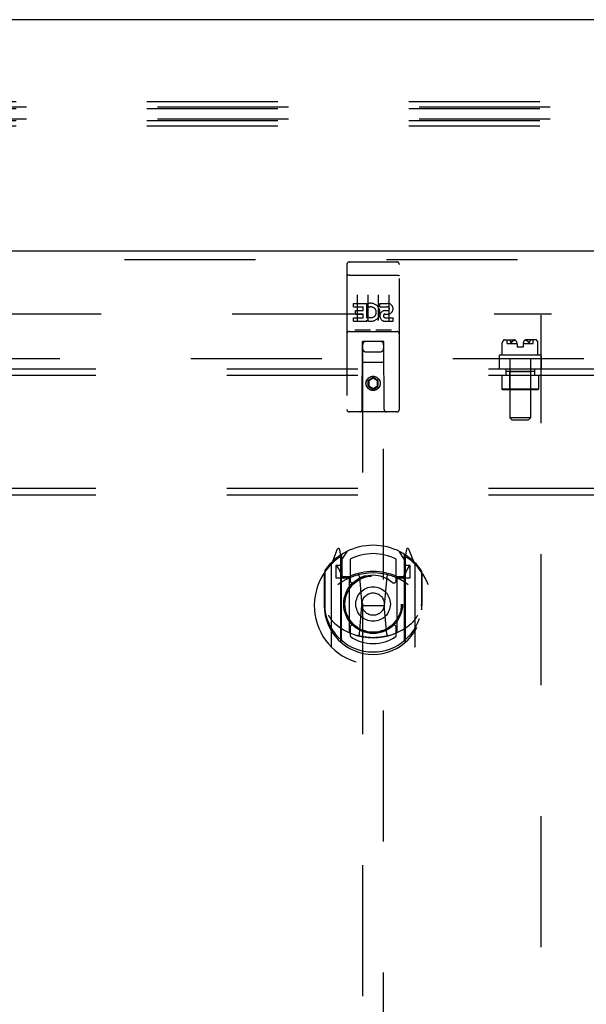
# Model space of a CAD drawing. Header units: inches. Extents: x 0 to 283, y 0 to 183.
# Tile 35 of 99: x 92.78 to 99.53, y 122.11 to 133.83. Entities that reach past the tile are written whole.
import ezdxf

# ---------------------------------------------------------------- set-up
doc = ezdxf.new("R2010")
doc.units = ezdxf.units.IN
doc.header["$LTSCALE"] = 15.583333
doc.header["$MEASUREMENT"] = 0
doc.linetypes.add('HIDDEN', pattern=[0.2, 0.1, -0.1])
doc.layers.get('0').update_dxf_attribs({"linetype": 'CONTINUOUS'})
for name, color, linetype in [('DEFAULT_2', 8, 'HIDDEN'), ('LEFTHAND_DOOR_ASSEMBLY', 7, 'CONTINUOUS'), ('SUBPANEL', 7, 'CONTINUOUS')]:
    doc.layers.add(name, color=color, linetype=linetype)

msp = doc.modelspace()

# ---------------------------------------------------------------- linework, layer by layer
at = {"color": 7, "linetype": 'Continuous'}
msp.add_line((139.425, 133.829), (62.05, 133.829), dxfattribs=at)
at = {"layer": 'DEFAULT_2', "color": 8, "linetype": 'HIDDEN'}
for p, q in [((139.613, 132.789), (61.863, 132.789)), ((139.488, 132.85), (61.988, 132.85)), ((139.488, 132.768), (61.988, 132.768)), ((139.613, 132.646), (61.863, 132.646)), ((139.488, 132.624), (61.988, 132.624)), ((139.488, 132.563), (61.988, 132.563)), ((64.144, 130.329), (99.113, 130.329)), ((98.988, 57.344), (98.988, 130.314))]:
    msp.add_line(p, q, dxfattribs=at)
at = {"layer": 'LEFTHAND_DOOR_ASSEMBLY', "color": 3, "linetype": 'Continuous'}
msp.add_line((62.863, 131.079), (99.8, 131.079), dxfattribs=at)
at = {"layer": 'LEFTHAND_DOOR_ASSEMBLY', "color": 8, "linetype": 'HIDDEN'}
for p, q in [((62.863, 130.975), (99.8, 130.975)), ((96.675, 130.916), (96.675, 129.191)), ((96.705, 130.946), (97.27, 130.946)), ((97.3, 129.191), (97.3, 130.916)), ((96.692, 130.787), (96.691, 130.787)), ((96.693, 130.788), (96.692, 130.787)), ((96.693, 130.788), (96.693, 130.788)), ((96.694, 130.788), (96.693, 130.788)), ((96.695, 130.788), (96.694, 130.788)), ((96.696, 130.788), (96.695, 130.788)), ((96.697, 130.788), (96.696, 130.788)), ((96.697, 130.788), (96.697, 130.788)), ((96.698, 130.788), (96.697, 130.788)), ((96.699, 130.788), (96.698, 130.788)), ((96.7, 130.788), (96.699, 130.788)), ((96.701, 130.788), (96.7, 130.788)), ((96.702, 130.788), (96.701, 130.788)), ((96.702, 130.788), (96.702, 130.788)), ((96.703, 130.788), (96.702, 130.788)), ((96.704, 130.788), (96.703, 130.788)), ((96.705, 130.788), (96.704, 130.788)), ((96.705, 130.788), (97.27, 130.788)), ((97.27, 130.788), (97.271, 130.788)), ((97.271, 130.788), (97.272, 130.788)), ((97.272, 130.788), (97.273, 130.788)), ((97.273, 130.788), (97.274, 130.788)), ((97.274, 130.788), (97.274, 130.788)), ((97.274, 130.788), (97.275, 130.788)), ((97.275, 130.788), (97.276, 130.788)), ((97.276, 130.788), (97.277, 130.788)), ((97.277, 130.788), (97.278, 130.788)), ((97.278, 130.788), (97.279, 130.788)), ((97.279, 130.788), (97.279, 130.788)), ((97.279, 130.788), (97.28, 130.788)), ((97.28, 130.788), (97.281, 130.788)), ((97.281, 130.788), (97.282, 130.788)), ((97.282, 130.788), (97.283, 130.788)), ((97.283, 130.788), (97.283, 130.787)), ((96.8, 130.555), (96.8, 130.249)), ((96.925, 130.555), (96.925, 130.249)), ((97.05, 130.555), (97.05, 130.249)), ((97.175, 130.555), (97.175, 130.249)), ((96.756, 130.411), (96.756, 130.453)), ((96.756, 130.453), (96.912, 130.453)), ((96.756, 130.411), (96.869, 130.411)), ((96.869, 130.369), (96.869, 130.411)), ((96.912, 130.276), (96.912, 130.453)), ((96.936, 130.405), (96.92, 130.444)), ((97.068, 130.411), (97.068, 130.453)), ((97.068, 130.453), (97.161, 130.453)), ((97.068, 130.411), (97.161, 130.411)), ((96.756, 130.24), (96.756, 130.283)), ((96.756, 130.283), (96.869, 130.283)), ((96.777, 130.326), (96.777, 130.369)), ((96.777, 130.369), (96.869, 130.369)), ((96.777, 130.326), (96.869, 130.326)), ((96.869, 130.283), (96.869, 130.326)), ((96.912, 130.276), (96.925, 130.294)), ((97.128, 130.326), (97.175, 130.326)), ((97.132, 130.367), (97.161, 130.367)), ((97.132, 130.283), (97.225, 130.283)), ((97.225, 130.24), (97.225, 130.283)), ((96.756, 130.24), (96.912, 130.24)), ((96.912, 130.24), (96.912, 130.252)), ((96.916, 130.251), (96.912, 130.252)), ((97.132, 130.24), (97.225, 130.24)), ((96.705, 130.118), (97.27, 130.118)), ((96.949, 130.134), (96.777, 130.134)), ((97.199, 130.134), (97.027, 130.134)), ((96.858, 129.191), (96.861, 130.001)), ((96.863, 130.001), (96.861, 130.001)), ((96.863, 130.001), (96.863, 95.999)), ((97.113, 130.001), (96.863, 130.001)), ((97.113, 95.999), (97.113, 130.001)), ((97.114, 130.001), (97.113, 130.001)), ((97.118, 129.191), (97.114, 130.001)), ((96.903, 129.876), (97.073, 129.876)), ((97.115, 129.751), (96.86, 129.751)), ((96.988, 129.573), (96.925, 129.537)), ((96.925, 129.537), (96.925, 129.465)), ((96.925, 129.537), (96.935, 129.531)), ((96.925, 129.465), (96.935, 129.471)), ((96.925, 129.465), (96.988, 129.429)), ((96.988, 129.562), (96.935, 129.531)), ((96.935, 129.531), (96.935, 129.471)), ((96.935, 129.471), (96.988, 129.44)), ((96.988, 129.573), (96.988, 129.562)), ((97.05, 129.537), (96.988, 129.573)), ((97.04, 129.531), (96.988, 129.562)), ((96.988, 129.44), (97.04, 129.471)), ((96.988, 129.429), (97.05, 129.465)), ((97.05, 129.537), (97.04, 129.531)), ((97.04, 129.471), (97.04, 129.531)), ((97.05, 129.465), (97.04, 129.471)), ((97.05, 129.465), (97.05, 129.537)), ((96.988, 129.429), (96.988, 129.44)), ((97.27, 129.161), (96.705, 129.161)), ((96.562, 127.527), (96.492, 127.352)), ((96.605, 127.443), (96.591, 127.524)), ((96.613, 127.396), (96.683, 127.505)), ((97.293, 127.505), (97.363, 127.396)), ((97.385, 127.524), (97.37, 127.443)), ((97.483, 127.352), (97.413, 127.527)), ((96.584, 127.447), (96.584, 127.447)), ((96.584, 127.447), (96.584, 127.447)), ((96.584, 127.447), (96.584, 127.447)), ((96.605, 126.427), (96.605, 127.443)), ((96.613, 126.452), (96.613, 127.455)), ((96.615, 127.43), (96.615, 127.223)), ((96.713, 127.408), (96.713, 127.156)), ((97.263, 127.156), (97.263, 127.408)), ((97.36, 127.223), (97.36, 127.43)), ((97.363, 126.452), (97.363, 127.455)), ((97.37, 127.443), (97.37, 126.427)), ((97.392, 127.447), (97.387, 127.45)), ((96.405, 127.245), (96.405, 126.857)), ((96.413, 127.268), (96.413, 126.811)), ((96.488, 127.341), (96.488, 126.373)), ((96.545, 127.336), (96.545, 127.186)), ((96.613, 127.336), (96.545, 127.336)), ((96.554, 127.329), (96.583, 127.283)), ((97.43, 127.336), (97.363, 127.336)), ((97.393, 127.283), (97.422, 127.329)), ((97.43, 127.186), (97.43, 127.336)), ((97.488, 126.373), (97.488, 127.341)), ((97.563, 127.268), (97.563, 126.811)), ((97.57, 126.857), (97.57, 127.245)), ((96.545, 127.186), (96.605, 127.186)), ((96.705, 127.185), (96.633, 127.185)), ((96.635, 127.203), (96.701, 127.203)), ((96.705, 126.544), (96.705, 127.175)), ((96.825, 127.201), (96.855, 126.857)), ((97.151, 127.201), (97.12, 126.857)), ((97.343, 127.185), (97.27, 127.185)), ((97.27, 127.175), (97.27, 126.544)), ((97.274, 127.203), (97.34, 127.203)), ((97.37, 127.186), (97.43, 127.186)), ((96.405, 126.857), (96.42, 126.857)), ((96.413, 126.811), (96.413, 126.808)), ((96.825, 126.518), (96.855, 126.857)), ((96.855, 126.857), (97.12, 126.857)), ((97.15, 126.518), (97.12, 126.857)), ((97.57, 126.857), (97.555, 126.857)), ((97.563, 126.811), (97.563, 126.808)), ((96.713, 126.595), (96.713, 126.492)), ((97.263, 126.492), (97.263, 126.595))]:
    msp.add_line(p, q, dxfattribs=at)
for points in [[(96.691, 130.787), (96.691, 130.787), (96.69, 130.787), (96.69, 130.787), (96.69, 130.787), (96.689, 130.787), (96.689, 130.787), (96.689, 130.787), (96.688, 130.787), (96.688, 130.787), (96.688, 130.787), (96.687, 130.787), (96.687, 130.787), (96.687, 130.787), (96.686, 130.787), (96.686, 130.786), (96.686, 130.786), (96.685, 130.786), (96.685, 130.786), (96.685, 130.786), (96.684, 130.786), (96.684, 130.786), (96.684, 130.786), (96.684, 130.786), (96.683, 130.786), (96.683, 130.786), (96.683, 130.786), (96.682, 130.786), (96.682, 130.785), (96.682, 130.785), (96.682, 130.785), (96.681, 130.785), (96.681, 130.785), (96.681, 130.785), (96.681, 130.785), (96.68, 130.785), (96.68, 130.785), (96.68, 130.785), (96.68, 130.785), (96.679, 130.785), (96.679, 130.784), (96.679, 130.784), (96.679, 130.784), (96.679, 130.784), (96.678, 130.784), (96.678, 130.784), (96.678, 130.784), (96.678, 130.784), (96.678, 130.784), (96.678, 130.784), (96.677, 130.784), (96.677, 130.783), (96.677, 130.783), (96.677, 130.783), (96.677, 130.783), (96.677, 130.783), (96.677, 130.783), (96.676, 130.783), (96.676, 130.783), (96.676, 130.783), (96.676, 130.783), (96.676, 130.782), (96.676, 130.782), (96.676, 130.782), (96.676, 130.782), (96.676, 130.782), (96.676, 130.782), (96.676, 130.782), (96.676, 130.782), (96.675, 130.782), (96.675, 130.781), (96.675, 130.781), (96.675, 130.781), (96.675, 130.781), (96.675, 130.781), (96.675, 130.781), (96.675, 130.781), (96.675, 130.781)], [(97.283, 130.787), (97.284, 130.787), (97.284, 130.787), (97.285, 130.787), (97.285, 130.787), (97.286, 130.787), (97.286, 130.787), (97.286, 130.787), (97.287, 130.787), (97.287, 130.787), (97.287, 130.787), (97.288, 130.787), (97.288, 130.787), (97.288, 130.787), (97.289, 130.787), (97.289, 130.787), (97.289, 130.787), (97.29, 130.786), (97.29, 130.786), (97.29, 130.786), (97.291, 130.786), (97.291, 130.786), (97.291, 130.786), (97.292, 130.786), (97.292, 130.786), (97.292, 130.786), (97.292, 130.786), (97.293, 130.786), (97.293, 130.786), (97.293, 130.786), (97.293, 130.785), (97.294, 130.785), (97.294, 130.785), (97.294, 130.785), (97.295, 130.785), (97.295, 130.785), (97.295, 130.785), (97.295, 130.785), (97.295, 130.785), (97.296, 130.785), (97.296, 130.785), (97.296, 130.785), (97.296, 130.784), (97.297, 130.784), (97.297, 130.784), (97.297, 130.784), (97.297, 130.784), (97.297, 130.784), (97.298, 130.784), (97.298, 130.784), (97.298, 130.784), (97.298, 130.784), (97.298, 130.784), (97.298, 130.783), (97.298, 130.783), (97.299, 130.783), (97.299, 130.783), (97.299, 130.783), (97.299, 130.783), (97.299, 130.783), (97.299, 130.783), (97.299, 130.783), (97.299, 130.783), (97.3, 130.782), (97.3, 130.782), (97.3, 130.782), (97.3, 130.782), (97.3, 130.782), (97.3, 130.782), (97.3, 130.782), (97.3, 130.782), (97.3, 130.782), (97.3, 130.781), (97.3, 130.781), (97.3, 130.781), (97.3, 130.781), (97.3, 130.781), (97.3, 130.781), (97.3, 130.781), (97.3, 130.781)], [(96.777, 130.134), (96.777, 130.134), (96.776, 130.134), (96.776, 130.134), (96.776, 130.134), (96.776, 130.134), (96.776, 130.134), (96.775, 130.134), (96.775, 130.134), (96.775, 130.134), (96.775, 130.134), (96.775, 130.134), (96.775, 130.134), (96.774, 130.134), (96.774, 130.134), (96.774, 130.134), (96.774, 130.134), (96.774, 130.134), (96.774, 130.134), (96.773, 130.134), (96.773, 130.134), (96.773, 130.134), (96.773, 130.135), (96.773, 130.135), (96.773, 130.135), (96.773, 130.135), (96.772, 130.135), (96.772, 130.135), (96.772, 130.135), (96.772, 130.135), (96.772, 130.135), (96.772, 130.135), (96.772, 130.135), (96.772, 130.135), (96.771, 130.135), (96.771, 130.135), (96.771, 130.135), (96.771, 130.135), (96.771, 130.135), (96.771, 130.135), (96.771, 130.135), (96.771, 130.135), (96.771, 130.135), (96.771, 130.135), (96.77, 130.135), (96.77, 130.135), (96.77, 130.135)], [(96.955, 130.135), (96.955, 130.135), (96.955, 130.135), (96.955, 130.135), (96.955, 130.135), (96.955, 130.135), (96.955, 130.135), (96.955, 130.135), (96.955, 130.135), (96.954, 130.135), (96.954, 130.135), (96.954, 130.135), (96.954, 130.135), (96.954, 130.135), (96.954, 130.135), (96.954, 130.135), (96.954, 130.135), (96.954, 130.135), (96.953, 130.135), (96.953, 130.135), (96.953, 130.135), (96.953, 130.135), (96.953, 130.135), (96.953, 130.135), (96.953, 130.135), (96.952, 130.134), (96.952, 130.134), (96.952, 130.134), (96.952, 130.134), (96.952, 130.134), (96.952, 130.134), (96.952, 130.134), (96.951, 130.134), (96.951, 130.134), (96.951, 130.134), (96.951, 130.134), (96.951, 130.134), (96.951, 130.134), (96.95, 130.134), (96.95, 130.134), (96.95, 130.134), (96.95, 130.134), (96.95, 130.134), (96.949, 130.134), (96.949, 130.134), (96.949, 130.134)], [(97.027, 130.134), (97.027, 130.134), (97.026, 130.134), (97.026, 130.134), (97.026, 130.134), (97.026, 130.134), (97.026, 130.134), (97.025, 130.134), (97.025, 130.134), (97.025, 130.134), (97.025, 130.134), (97.025, 130.134), (97.025, 130.134), (97.024, 130.134), (97.024, 130.134), (97.024, 130.134), (97.024, 130.134), (97.024, 130.134), (97.024, 130.134), (97.023, 130.134), (97.023, 130.134), (97.023, 130.134), (97.023, 130.135), (97.023, 130.135), (97.023, 130.135), (97.023, 130.135), (97.022, 130.135), (97.022, 130.135), (97.022, 130.135), (97.022, 130.135), (97.022, 130.135), (97.022, 130.135), (97.022, 130.135), (97.022, 130.135), (97.021, 130.135), (97.021, 130.135), (97.021, 130.135), (97.021, 130.135), (97.021, 130.135), (97.021, 130.135), (97.021, 130.135), (97.021, 130.135), (97.021, 130.135), (97.021, 130.135), (97.02, 130.135), (97.02, 130.135), (97.02, 130.135)], [(97.205, 130.135), (97.205, 130.135), (97.205, 130.135), (97.205, 130.135), (97.205, 130.135), (97.205, 130.135), (97.205, 130.135), (97.205, 130.135), (97.205, 130.135), (97.204, 130.135), (97.204, 130.135), (97.204, 130.135), (97.204, 130.135), (97.204, 130.135), (97.204, 130.135), (97.204, 130.135), (97.204, 130.135), (97.204, 130.135), (97.203, 130.135), (97.203, 130.135), (97.203, 130.135), (97.203, 130.135), (97.203, 130.135), (97.203, 130.135), (97.203, 130.135), (97.202, 130.134), (97.202, 130.134), (97.202, 130.134), (97.202, 130.134), (97.202, 130.134), (97.202, 130.134), (97.202, 130.134), (97.201, 130.134), (97.201, 130.134), (97.201, 130.134), (97.201, 130.134), (97.201, 130.134), (97.201, 130.134), (97.2, 130.134), (97.2, 130.134), (97.2, 130.134), (97.2, 130.134), (97.2, 130.134), (97.199, 130.134), (97.199, 130.134), (97.199, 130.134)], [(96.455, 126.744), (96.458, 126.739), (96.461, 126.733), (96.464, 126.729), (96.467, 126.724), (96.47, 126.72), (96.473, 126.715), (96.475, 126.711), (96.478, 126.707), (96.481, 126.704), (96.483, 126.7), (96.486, 126.697), (96.488, 126.693), (96.49, 126.69), (96.493, 126.687), (96.495, 126.684), (96.497, 126.681), (96.499, 126.678), (96.501, 126.676), (96.503, 126.673), (96.506, 126.671), (96.508, 126.668), (96.51, 126.666), (96.511, 126.664), (96.513, 126.662), (96.515, 126.66), (96.517, 126.658), (96.519, 126.656), (96.521, 126.654), (96.522, 126.652), (96.524, 126.651), (96.526, 126.649), (96.527, 126.648), (96.529, 126.646), (96.53, 126.645), (96.532, 126.643), (96.533, 126.642)], [(97.442, 126.642), (97.444, 126.643), (97.445, 126.645), (97.447, 126.646), (97.448, 126.648), (97.45, 126.649), (97.452, 126.651), (97.453, 126.652), (97.455, 126.654), (97.457, 126.656), (97.459, 126.658), (97.46, 126.66), (97.462, 126.662), (97.464, 126.664), (97.466, 126.666), (97.468, 126.668), (97.47, 126.671), (97.472, 126.673), (97.474, 126.676), (97.476, 126.678), (97.478, 126.681), (97.481, 126.684), (97.483, 126.687), (97.485, 126.69), (97.488, 126.693), (97.49, 126.697), (97.492, 126.7), (97.495, 126.704), (97.497, 126.707), (97.5, 126.711), (97.503, 126.715), (97.506, 126.72), (97.508, 126.724), (97.511, 126.729), (97.514, 126.733), (97.517, 126.739), (97.52, 126.744)], [(97.176, 126.5), (97.17, 126.499), (97.165, 126.497), (97.16, 126.496), (97.154, 126.495), (97.149, 126.493), (97.143, 126.492), (97.138, 126.491), (97.132, 126.49), (97.127, 126.489), (97.121, 126.488), (97.116, 126.487), (97.11, 126.485), (97.105, 126.485), (97.099, 126.484), (97.094, 126.483), (97.088, 126.482), (97.083, 126.481), (97.077, 126.48), (97.072, 126.48), (97.066, 126.479), (97.06, 126.478), (97.055, 126.478), (97.049, 126.477), (97.044, 126.477), (97.038, 126.477), (97.033, 126.476), (97.027, 126.476), (97.021, 126.476), (97.016, 126.475), (97.01, 126.475), (97.005, 126.475), (96.999, 126.475), (96.993, 126.475), (96.988, 126.475), (96.982, 126.475), (96.977, 126.475), (96.971, 126.475), (96.965, 126.475), (96.96, 126.475), (96.954, 126.476), (96.949, 126.476), (96.943, 126.476), (96.937, 126.477), (96.932, 126.477), (96.926, 126.477), (96.921, 126.478), (96.915, 126.478), (96.91, 126.479), (96.904, 126.48), (96.899, 126.48), (96.893, 126.481), (96.887, 126.482), (96.882, 126.483), (96.876, 126.484), (96.871, 126.485), (96.865, 126.485), (96.86, 126.487), (96.854, 126.488), (96.849, 126.489), (96.843, 126.49), (96.838, 126.491), (96.832, 126.492), (96.827, 126.493), (96.822, 126.495), (96.816, 126.496), (96.811, 126.497), (96.805, 126.499), (96.8, 126.5)]]:
    msp.add_lwpolyline(points, dxfattribs=at)
for centre, radius in [((96.988, 129.501), 0.085), ((96.988, 129.501), 0.0845), ((96.988, 126.875), 0.35), ((96.988, 126.875), 0.335), ((96.988, 126.875), 0.205), ((96.988, 126.875), 0.133)]:
    msp.add_circle(centre, radius, dxfattribs=at)
for centre, radius, start, end in [((96.705, 130.916), 0.03, 90, 180), ((97.27, 130.916), 0.03, 0, 90), ((96.962, 130.347), 0.107, 244.2636, 113.4027), ((96.962, 130.347), 0.0639, 234.8895, 113.4026), ((97.161, 130.389), 0.0644, 282.2995, 90.0775), ((97.161, 130.389), 0.0219, 269.9011, 90), ((97.132, 130.304), 0.0635, 90, 270), ((97.132, 130.305), 0.0219, 100.307, 270), ((96.705, 130.088), 0.03, 90, 180), ((97.27, 130.088), 0.03, 0, 90), ((96.903, 129.961), 0.04, 90, 180), ((97.073, 129.961), 0.04, 0, 90), ((96.903, 129.916), 0.04, 180, 270), ((97.073, 129.916), 0.04, 270, 360), ((96.705, 129.191), 0.03, 180, 270), ((96.828, 129.191), 0.03, 270, 360), ((97.148, 129.191), 0.03, 180, 270), ((97.27, 129.191), 0.03, 270, 360), ((96.988, 126.875), 0.7, 35.2961, 144.7039), ((96.576, 127.521), 0.015, 10, 158.1959), ((96.633, 127.455), 0.02, 121.4688, 179.9992), ((96.988, 126.875), 0.6, 62.7204, 117.2796), ((97.343, 127.455), 0.02, 0, 58.5295), ((97.399, 127.521), 0.015, 21.8041, 170), ((96.988, 126.857), 0.7, 125.5126, 54.4874), ((96.593, 127.411), 0.02, 0, 125.5126), ((96.595, 127.43), 0.02, 0, 125.2543), ((97.38, 127.43), 0.02, 54.7457, 180), ((97.383, 127.411), 0.02, 54.4874, 180), ((96.433, 127.268), 0.02, 144.7039, 180), ((96.503, 127.341), 0.015, 135.0748, 180), ((96.558, 127.331), 0.005, 90, 212.6792), ((96.988, 126.545), 0.7, 53.2319, 126.7681), ((96.425, 127.181), 0.188, 0, 32.6792), ((96.988, 126.563), 0.7, 66.536, 113.464), ((97.551, 127.181), 0.188, 147.3208, 180), ((97.418, 127.331), 0.005, 327.3208, 90), ((97.473, 127.341), 0.015, 0, 44.9252), ((97.543, 127.268), 0.02, 0, 35.2961), ((96.633, 127.205), 0.02, 180, 270), ((96.635, 127.223), 0.02, 180, 270), ((96.701, 127.223), 0.02, 270, 293.464), ((96.72, 127.175), 0.015, 112.9863, 180), ((96.743, 127.156), 0.03, 180, 311.1261), ((96.988, 126.875), 0.343, 48.8739, 131.1261), ((96.805, 127.2), 0.02, 5.0796, 105.6131), ((97.171, 127.2), 0.02, 74.3869, 174.9204), ((97.233, 127.156), 0.03, 228.8739, 360), ((97.255, 127.175), 0.015, 0, 67.0137), ((97.274, 127.223), 0.02, 246.536, 270), ((97.34, 127.223), 0.02, 270, 360), ((97.343, 127.205), 0.02, 270, 360), ((96.988, 126.86), 0.583, 180.2464, 359.7536), ((96.433, 126.811), 0.02, 180, 187.6622), ((96.988, 126.885), 0.58, 187.6622, 352.3378), ((97.543, 126.811), 0.02, 352.3378, 360), ((96.988, 127.175), 0.7, 229.529, 310.471), ((96.72, 126.544), 0.015, 180, 247.0137), ((96.743, 126.595), 0.03, 48.8739, 180), ((96.988, 126.875), 0.343, 228.8739, 311.1261), ((97.233, 126.595), 0.03, 0, 131.1261), ((97.255, 126.544), 0.015, 292.9863, 360), ((96.62, 126.427), 0.015, 180, 229.6413), ((96.633, 126.452), 0.02, 180, 230.6594), ((96.988, 126.885), 0.48, 235.0461, 304.9539), ((96.805, 126.52), 0.02, 254.4248, 354.9204), ((97.17, 126.52), 0.02, 185.0796, 285.5752), ((97.343, 126.452), 0.02, 309.3378, 359.9984), ((97.355, 126.427), 0.015, 310.3587, 360), ((96.503, 126.373), 0.015, 180, 224.9252), ((97.473, 126.373), 0.015, 315.0748, 360)]:
    msp.add_arc(centre, radius, start, end, dxfattribs=at)
at = {"layer": 'SUBPANEL', "color": 8, "linetype": 'HIDDEN'}
for p, q in [((98.526, 129.987), (98.525, 129.987)), ((98.525, 129.986), (98.525, 129.987)), ((98.525, 129.987), (98.525, 129.986)), ((98.525, 129.986), (98.525, 129.985)), ((98.525, 129.986), (98.525, 129.986)), ((98.525, 129.985), (98.525, 129.985)), ((98.525, 129.985), (98.525, 129.985)), ((98.525, 129.839), (98.525, 129.985)), ((98.526, 129.99), (98.528, 129.993)), ((98.526, 129.988), (98.526, 129.987)), ((98.526, 129.988), (98.526, 129.988)), ((98.538, 130.01), (98.536, 130.008)), ((98.538, 130.01), (98.539, 130.011)), ((98.546, 130.019), (98.539, 130.011)), ((98.55, 130.021), (98.671, 130.021)), ((98.584, 129.974), (98.584, 130.021)), ((98.584, 129.974), (98.702, 129.974)), ((98.614, 130.014), (98.614, 130.013)), ((98.615, 130.012), (98.617, 130.01)), ((98.618, 130.008), (98.617, 130.01)), ((98.627, 129.993), (98.628, 129.99)), ((98.628, 129.99), (98.628, 129.99)), ((98.636, 129.989), (98.635, 129.988)), ((98.638, 129.993), (98.636, 129.99)), ((98.653, 130.007), (98.65, 130.005)), ((98.703, 129.968), (98.703, 129.934)), ((98.773, 129.934), (98.703, 129.934)), ((98.773, 129.974), (98.892, 129.974)), ((98.773, 129.968), (98.773, 129.934)), ((98.925, 130.021), (98.805, 130.021)), ((98.837, 129.993), (98.835, 129.996)), ((98.837, 129.993), (98.839, 129.99)), ((98.839, 129.99), (98.84, 129.99)), ((98.84, 129.989), (98.84, 129.99)), ((98.84, 129.989), (98.84, 129.988)), ((98.84, 129.988), (98.841, 129.988)), ((98.848, 129.99), (98.849, 129.993)), ((98.848, 129.99), (98.848, 129.99)), ((98.859, 130.01), (98.857, 130.008)), ((98.892, 129.974), (98.892, 130.021)), ((98.929, 130.019), (98.937, 130.011)), ((98.937, 130.011), (98.938, 130.01)), ((98.939, 130.008), (98.938, 130.01)), ((98.948, 129.993), (98.949, 129.99)), ((98.949, 129.99), (98.949, 129.99)), ((98.95, 129.989), (98.95, 129.988)), ((98.95, 129.988), (98.95, 129.988)), ((98.95, 129.987), (98.95, 129.988)), ((98.95, 129.987), (98.95, 129.987)), ((98.95, 129.986), (98.95, 129.987)), ((98.95, 129.986), (98.95, 129.986)), ((98.95, 129.986), (98.95, 129.986)), ((98.95, 129.839), (98.95, 129.985)), ((98.95, 129.985), (98.95, 129.985)), ((98.488, 129.829), (98.488, 129.807)), ((98.498, 129.839), (98.978, 129.839)), ((98.988, 129.829), (98.988, 129.807)), ((66.769, 129.797), (100.05, 129.797)), ((98.488, 129.797), (98.488, 129.672)), ((98.614, 129.797), (98.614, 129.092)), ((98.862, 129.797), (98.862, 129.092)), ((98.988, 129.797), (98.988, 129.672)), ((121.738, 129.672), (79.738, 129.672)), ((121.738, 129.594), (79.738, 129.594)), ((98.518, 129.594), (98.518, 129.434)), ((98.566, 129.672), (98.566, 129.594)), ((98.566, 129.648), (98.566, 129.594)), ((98.566, 129.648), (98.909, 129.648)), ((98.613, 129.638), (98.603, 129.648)), ((98.613, 129.638), (98.613, 129.434)), ((98.863, 129.638), (98.613, 129.638)), ((98.863, 129.638), (98.873, 129.648)), ((98.863, 129.638), (98.863, 129.434)), ((98.909, 129.648), (98.909, 129.594)), ((98.91, 129.672), (98.91, 129.594)), ((98.958, 129.594), (98.958, 129.434)), ((98.528, 129.424), (98.518, 129.434)), ((98.958, 129.434), (98.518, 129.434)), ((98.948, 129.424), (98.528, 129.424)), ((98.613, 129.434), (98.603, 129.424)), ((98.863, 129.434), (98.873, 129.424)), ((98.948, 129.424), (98.958, 129.434)), ((98.644, 129.062), (98.614, 129.092)), ((98.862, 129.092), (98.614, 129.092)), ((98.832, 129.062), (98.644, 129.062)), ((98.832, 129.062), (98.862, 129.092)), ((121.738, 128.25), (79.738, 128.25)), ((121.738, 128.172), (79.738, 128.172))]:
    msp.add_line(p, q, dxfattribs=at)
for points in [[(98.534, 130.005), (98.532, 130.003), (98.531, 130.001), (98.53, 129.999), (98.529, 129.996), (98.528, 129.993), (98.526, 129.99)], [(98.526, 129.99), (98.526, 129.989), (98.526, 129.988)], [(98.526, 129.989), (98.526, 129.99), (98.526, 129.99)], [(98.529, 129.996), (98.53, 129.999), (98.531, 130.001)], [(98.534, 130.005), (98.535, 130.007), (98.536, 130.008)], [(98.546, 130.019), (98.547, 130.019), (98.548, 130.02), (98.549, 130.021), (98.551, 130.021), (98.552, 130.021), (98.553, 130.021)], [(98.613, 130.014), (98.613, 130.015), (98.613, 130.015), (98.613, 130.015), (98.613, 130.016), (98.612, 130.016), (98.612, 130.017), (98.613, 130.017), (98.613, 130.018), (98.613, 130.018), (98.613, 130.019), (98.614, 130.019), (98.615, 130.02), (98.615, 130.02), (98.616, 130.02), (98.617, 130.021), (98.618, 130.021), (98.618, 130.021), (98.619, 130.021), (98.62, 130.021), (98.621, 130.021), (98.622, 130.021), (98.623, 130.021), (98.624, 130.021)], [(98.613, 130.019), (98.613, 130.018), (98.613, 130.018), (98.612, 130.017), (98.612, 130.017), (98.612, 130.016), (98.613, 130.016), (98.613, 130.015), (98.613, 130.015), (98.613, 130.014), (98.614, 130.014)], [(98.613, 130.019), (98.614, 130.019), (98.615, 130.02), (98.616, 130.021), (98.617, 130.021), (98.618, 130.021), (98.619, 130.021)], [(98.615, 130.012), (98.614, 130.013), (98.614, 130.013)], [(98.618, 130.008), (98.619, 130.007), (98.621, 130.005)], [(98.628, 129.99), (98.627, 129.993), (98.626, 129.996), (98.625, 129.999), (98.623, 130.001), (98.622, 130.003), (98.621, 130.005)], [(98.622, 130.003), (98.623, 130.001), (98.625, 129.999), (98.626, 129.996)], [(98.635, 129.988), (98.634, 129.987), (98.634, 129.987), (98.633, 129.986), (98.633, 129.986), (98.632, 129.986), (98.632, 129.985), (98.632, 129.985), (98.631, 129.985), (98.631, 129.986), (98.63, 129.986), (98.63, 129.986), (98.629, 129.987), (98.629, 129.987), (98.629, 129.988), (98.629, 129.988), (98.628, 129.989), (98.628, 129.99), (98.628, 129.99)], [(98.628, 129.989), (98.629, 129.988), (98.629, 129.988), (98.629, 129.987), (98.629, 129.987), (98.63, 129.986), (98.63, 129.986), (98.631, 129.986), (98.631, 129.985), (98.631, 129.985), (98.632, 129.985), (98.632, 129.986), (98.633, 129.986), (98.633, 129.986), (98.634, 129.987), (98.634, 129.987), (98.635, 129.988), (98.635, 129.988)], [(98.635, 129.988), (98.636, 129.989), (98.636, 129.99), (98.636, 129.99)], [(98.651, 130.005), (98.648, 130.003), (98.645, 130.001), (98.643, 129.998), (98.641, 129.996), (98.638, 129.993)], [(98.64, 129.996), (98.643, 129.998), (98.645, 130.001), (98.648, 130.003), (98.65, 130.005)], [(98.653, 130.007), (98.656, 130.009), (98.659, 130.01), (98.663, 130.012), (98.666, 130.014), (98.67, 130.015), (98.673, 130.016), (98.677, 130.018)], [(98.667, 130.014), (98.664, 130.013), (98.661, 130.011), (98.659, 130.01), (98.656, 130.009)], [(98.677, 130.018), (98.674, 130.017), (98.672, 130.016), (98.669, 130.015)], [(98.822, 130.007), (98.819, 130.009), (98.816, 130.01), (98.813, 130.012), (98.81, 130.014), (98.806, 130.015), (98.802, 130.016), (98.799, 130.018)], [(98.799, 130.018), (98.801, 130.017), (98.804, 130.016), (98.806, 130.015)], [(98.809, 130.014), (98.812, 130.013), (98.814, 130.011), (98.817, 130.01), (98.82, 130.009)], [(98.835, 129.996), (98.833, 129.998), (98.83, 130.001), (98.828, 130.003), (98.825, 130.005), (98.822, 130.007)], [(98.825, 130.005), (98.828, 130.003), (98.83, 130.001), (98.833, 129.998), (98.835, 129.996)], [(98.841, 129.988), (98.841, 129.987), (98.842, 129.987), (98.842, 129.986), (98.843, 129.986), (98.843, 129.986), (98.844, 129.985), (98.844, 129.985), (98.845, 129.985), (98.845, 129.986), (98.845, 129.986), (98.846, 129.986), (98.846, 129.987), (98.846, 129.987), (98.847, 129.988), (98.847, 129.988), (98.847, 129.989)], [(98.847, 129.988), (98.847, 129.988), (98.846, 129.987), (98.846, 129.987), (98.846, 129.986), (98.845, 129.986), (98.845, 129.986), (98.845, 129.985), (98.844, 129.985), (98.844, 129.985), (98.843, 129.986), (98.843, 129.986), (98.842, 129.986), (98.842, 129.987), (98.841, 129.987), (98.841, 129.988)], [(98.847, 129.989), (98.848, 129.99), (98.848, 129.99)], [(98.855, 130.005), (98.854, 130.003), (98.852, 130.001), (98.851, 129.999), (98.85, 129.996), (98.849, 129.993), (98.848, 129.99)], [(98.85, 129.996), (98.851, 129.999), (98.852, 130.001)], [(98.855, 130.005), (98.856, 130.007), (98.857, 130.008)], [(98.862, 130.019), (98.862, 130.019), (98.861, 130.02), (98.86, 130.021), (98.859, 130.021), (98.858, 130.021), (98.857, 130.021)], [(98.862, 130.019), (98.863, 130.018), (98.863, 130.018), (98.863, 130.017), (98.863, 130.017), (98.863, 130.016), (98.863, 130.016), (98.863, 130.015), (98.863, 130.015), (98.862, 130.014), (98.862, 130.014), (98.862, 130.013), (98.861, 130.013), (98.861, 130.012), (98.859, 130.01)], [(98.929, 130.019), (98.928, 130.019), (98.927, 130.02), (98.926, 130.021), (98.925, 130.021), (98.924, 130.021), (98.923, 130.021)], [(98.939, 130.008), (98.941, 130.007), (98.942, 130.005)], [(98.949, 129.99), (98.948, 129.993), (98.947, 129.996), (98.946, 129.999), (98.945, 130.001), (98.943, 130.003), (98.942, 130.005)], [(98.943, 130.003), (98.945, 130.001), (98.946, 129.999), (98.947, 129.996)], [(98.95, 129.988), (98.95, 129.989), (98.949, 129.99)], [(98.95, 129.985), (98.95, 129.985), (98.95, 129.986)]]:
    msp.add_lwpolyline(points, dxfattribs=at)
for centre, radius, start, end in [((98.59, 129.971), 0.0668, 134.6973, 167.5884), ((98.55, 130.011), 0.01, 90, 134.6973), ((98.643, 129.968), 0.0603, 0, 62.1181), ((98.833, 129.968), 0.0603, 117.8819, 180), ((98.925, 130.011), 0.01, 45.3027, 90), ((98.885, 129.971), 0.0668, 12.4116, 45.3027), ((98.498, 129.829), 0.01, 90, 180), ((98.978, 129.829), 0.01, 0, 90), ((98.498, 129.807), 0.01, 180, 270), ((98.978, 129.807), 0.01, 270, 360)]:
    msp.add_arc(centre, radius, start, end, dxfattribs=at)

doc.saveas('drawing.dxf')
